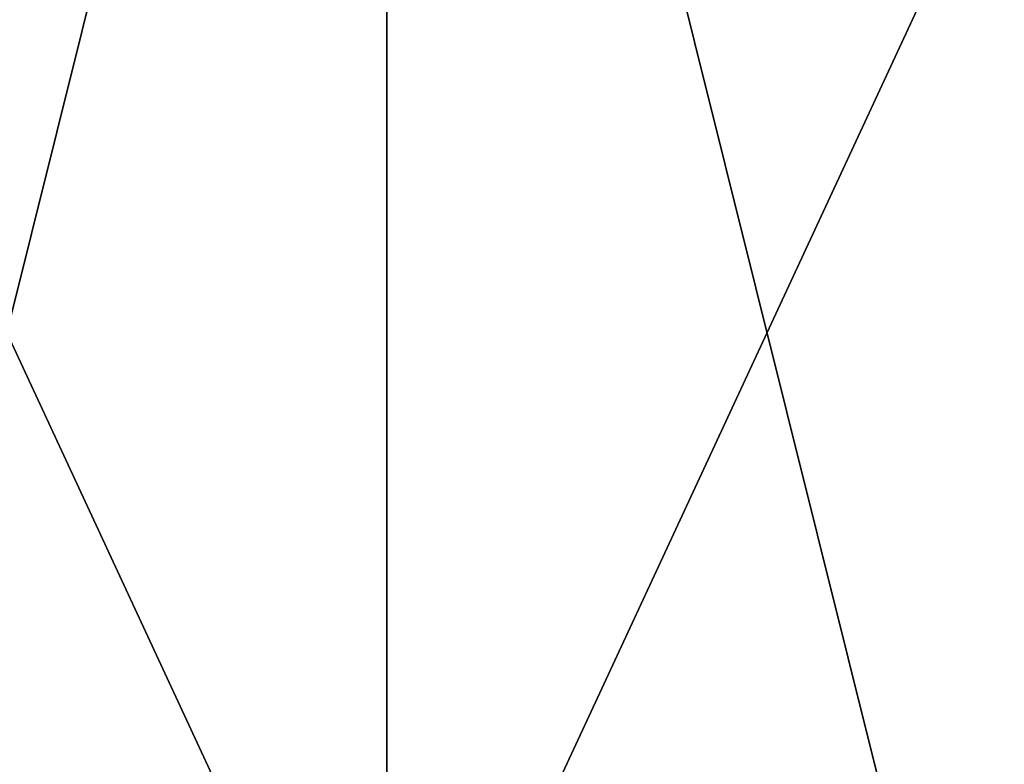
# Model space of a CAD drawing. Header units: millimetres. Extents: x -29 to 28.8, y -75.2 to 10.
# Tile 5 of 256: x -2.4 to 4.1, y -70.2 to -65.3. Entities that reach past the tile are written whole.
import ezdxf

# ---------------------------------------------------------------- set-up
doc = ezdxf.new("R2010")
doc.units = ezdxf.units.MM
doc.header["$LTSCALE"] = 88.413066
doc.layers.add('87', color=7, linetype='CONTINUOUS')
doc.layers.add('90', color=7, linetype='CONTINUOUS')

msp = doc.modelspace()

# ---------------------------------------------------------------- linework, layer by layer
at = {"layer": '87', "linetype": 'CONTINUOUS'}
for points in [[(0, -57.2125, 160.5), (-7.25, -57.2125, 158.5574), (0, -72.8204, 158.5983), (0, -57.2125, 160.5)], [(0, -72.8204, 158.5983), (-7.25, -57.2125, 158.5574), (-3.8931, -72.8204, 157.9817), (0, -72.8204, 158.5983)], [(7.25, -57.2125, 158.5574), (0, -57.2125, 160.5), (3.8931, -72.8204, 157.9817), (7.25, -57.2125, 158.5574)], [(3.8931, -72.8204, 157.9817), (0, -57.2125, 160.5), (0, -72.8204, 158.5983), (3.8931, -72.8204, 157.9817)], [(7.4051, -72.8204, 156.1922), (7.25, -57.2125, 158.5574), (3.8931, -72.8204, 157.9817), (7.4051, -72.8204, 156.1922)]]:
    msp.add_3dface(points, dxfattribs=at)
at = {"layer": '90', "linetype": 'CONTINUOUS'}
for points in [[(-7.25, -57.2125, 133.4426), (0, -57.2125, 131.5), (-3.8931, -72.8204, 134.0183), (-7.25, -57.2125, 133.4426)], [(-3.8931, -72.8204, 134.0183), (0, -57.2125, 131.5), (0, -72.8204, 133.4017), (-3.8931, -72.8204, 134.0183)], [(0, -57.2125, 131.5), (7.25, -57.2125, 133.4426), (0, -72.8204, 133.4017), (0, -57.2125, 131.5)], [(0, -72.8204, 133.4017), (7.25, -57.2125, 133.4426), (3.8931, -72.8204, 134.0183), (0, -72.8204, 133.4017)], [(3.8931, -72.8204, 134.0183), (7.25, -57.2125, 133.4426), (7.4051, -72.8204, 135.8078), (3.8931, -72.8204, 134.0183)]]:
    msp.add_3dface(points, dxfattribs=at)

doc.saveas('drawing.dxf')
